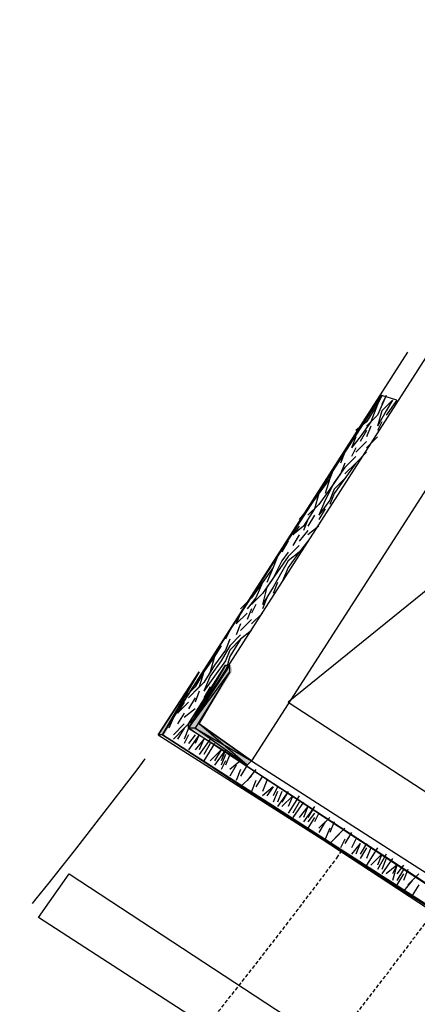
# Model space of a CAD drawing. Header units: millimetres. Extents: x 140304 to 319987, y -10756 to 142544.
# Tile 141 of 203: x 164289 to 164561, y 91038 to 91710. Entities that reach past the tile are written whole.
import ezdxf

# ---------------------------------------------------------------- set-up
doc = ezdxf.new("R2010")
doc.units = ezdxf.units.MM
doc.header["$LTSCALE"] = 10
doc.linetypes.add('( Hidden )', pattern=[0.375, 0.25, -0.125])
doc.layers.get('0').update_dxf_attribs({"linetype": 'CONTINUOUS'})
doc.layers.add('CT_BULKHEAD', color=7, linetype='( Hidden )', true_color=0x00c700)
doc.layers.add('CT_SIGNAGE', color=7, linetype='( Hidden )', true_color=0x0000e6)
doc.layers.add('H', color=7, linetype='CONTINUOUS', lineweight=53, true_color=0x0000d1)

msp = doc.modelspace()

# ---------------------------------------------------------------- hatches: boundary and pattern name
at = {"layer": 'H', "linetype": 'Continuous'}
for points in [[(164406.15, 91225.31), (164406.15, 91229.77), (164429.86, 91268.36), (164406.15, 91225.31)], [(164406.15, 91225.31), (164429.86, 91268.36), (164434.32, 91268.36), (164406.15, 91225.31)], [(164406.15, 91225.31), (164434.32, 91268.36), (164434.32, 91265.42), (164409.09, 91225.31), (164406.15, 91225.31)], [(164383.87, 91222.37), (164412.03, 91265.42), (164388.32, 91222.37), (164383.87, 91222.37)], [(164447.68, 91204.54), (164444.66, 91201.6), (164409.09, 91225.31), (164412.03, 91229.77), (164447.68, 91204.54)], [(164637.45, 91059.25), (164388.32, 91222.37), (164637.45, 91062.2), (164637.45, 91059.25)]]:
    msp.add_hatch(color=256, dxfattribs=at).paths.add_polyline_path(points)

# ---------------------------------------------------------------- linework, layer by layer
for points in [[(164404.64, 91226.83), (164714.64, 91710.29)], [(164404.64, 91226.83), (164714.64, 91710.29)], [(164753.15, 91679.18), (164447.68, 91204.54)], [(164859.93, 91557.51), (164472.82, 91244.65)], [(164386.81, 91222.37), (164554.47, 91483.36)], [(164386.81, 91222.37), (164536.64, 91453.76)], [(164539.58, 91453.76), (164533.7, 91440.39)], [(164536.64, 91453.76), (164533.7, 91447.79)], [(164539.58, 91453.76), (164536.64, 91447.79)], [(164546.98, 91450.73), (164536.64, 91453.76)], [(164533.7, 91447.79), (164526.22, 91435.93)], [(164533.7, 91447.79), (164529.24, 91435.93)], [(164544.04, 91450.73), (164536.64, 91443.33)], [(164546.98, 91450.73), (164539.58, 91440.39)], [(164544.04, 91450.73), (164539.58, 91443.33)], [(164533.7, 91440.39), (164526.22, 91432.99)], [(164539.58, 91443.33), (164533.7, 91432.99)], [(164536.64, 91443.33), (164533.7, 91432.99)], [(164526.22, 91435.93), (164518.82, 91429.96)], [(164529.24, 91435.93), (164521.84, 91425.59)], [(164536.64, 91435.93), (164533.7, 91429.96)], [(164526.22, 91429.96), (164521.84, 91422.57)], [(164529.24, 91432.99), (164526.22, 91425.59)], [(164521.84, 91425.59), (164515.87, 91418.11)], [(164518.82, 91425.59), (164515.87, 91418.11)], [(164526.22, 91422.57), (164518.82, 91415.17)], [(164533.7, 91425.59), (164526.22, 91418.11)], [(164511.42, 91415.17), (164508.48, 91407.77)], [(164518.82, 91418.11), (164515.87, 91412.22)], [(164526.22, 91415.17), (164518.82, 91407.77)], [(164511.42, 91407.77), (164508.48, 91400.37)], [(164518.82, 91412.22), (164511.42, 91404.82)], [(164518.82, 91407.77), (164511.42, 91397.34)], [(164518.82, 91407.77), (164511.42, 91400.37)], [(164504.02, 91404.82), (164501.08, 91397.34)], [(164508.48, 91400.37), (164501.08, 91389.94)], [(164511.42, 91404.82), (164504.02, 91394.4)], [(164501.08, 91397.34), (164493.59, 91387)], [(164501.08, 91397.34), (164498.05, 91387)], [(164504.02, 91394.4), (164498.05, 91382.54)], [(164511.42, 91397.34), (164504.02, 91387)], [(164511.42, 91397.34), (164504.02, 91389.94)], [(164493.59, 91387), (164486.19, 91376.57)], [(164493.59, 91387), (164490.65, 91376.57)], [(164501.08, 91389.94), (164493.59, 91379.6)], [(164504.02, 91389.94), (164501.08, 91382.54)], [(164504.02, 91387), (164501.08, 91379.6)], [(164501.08, 91382.54), (164493.59, 91372.2)], [(164498.05, 91382.54), (164493.59, 91372.2)], [(164486.19, 91376.57), (164480.31, 91369.17)], [(164490.65, 91376.57), (164483.25, 91364.72)], [(164493.59, 91379.6), (164486.19, 91372.2)], [(164498.05, 91376.57), (164493.59, 91369.17)], [(164486.19, 91369.17), (164483.25, 91361.77)], [(164490.65, 91372.2), (164486.19, 91364.72)], [(164483.25, 91364.72), (164475.85, 91358.83)], [(164480.31, 91364.72), (164475.85, 91358.83)], [(164486.19, 91361.77), (164480.31, 91354.38)], [(164493.59, 91364.72), (164486.19, 91358.83)], [(164472.82, 91354.38), (164468.45, 91346.98)], [(164480.31, 91358.83), (164475.85, 91351.43)], [(164486.19, 91354.38), (164480.31, 91346.98)], [(164472.82, 91346.98), (164468.45, 91341.01)], [(164480.31, 91351.43), (164472.82, 91343.95)], [(164480.31, 91346.98), (164472.82, 91336.55)], [(164480.31, 91346.98), (164472.82, 91341.01)], [(164465.43, 91343.95), (164462.48, 91336.55)], [(164468.45, 91341.01), (164462.48, 91329.15)], [(164472.82, 91343.95), (164465.43, 91333.61)], [(164472.82, 91341.01), (164468.45, 91333.61)], [(164462.48, 91336.55), (164455.08, 91326.21)], [(164462.48, 91336.55), (164458.03, 91326.21)], [(164465.43, 91333.61), (164458.03, 91323.18)], [(164468.45, 91333.61), (164462.48, 91323.18)], [(164472.82, 91336.55), (164468.45, 91326.21)], [(164455.08, 91326.21), (164447.68, 91315.78)], [(164455.08, 91326.21), (164450.63, 91315.78)], [(164462.48, 91329.15), (164455.08, 91318.81)], [(164465.43, 91326.21), (164462.48, 91318.81)], [(164462.48, 91323.18), (164455.08, 91311.33)], [(164458.03, 91323.18), (164455.08, 91311.33)], [(164447.68, 91315.78), (164440.2, 91308.38)], [(164450.63, 91315.78), (164444.66, 91308.38)], [(164455.08, 91318.81), (164447.68, 91311.33)], [(164458.03, 91315.78), (164455.08, 91308.38)], [(164447.68, 91308.38), (164444.66, 91300.98)], [(164450.63, 91311.33), (164447.68, 91305.44)], [(164444.66, 91305.44), (164437.26, 91298.04)], [(164440.2, 91305.44), (164437.26, 91298.04)], [(164447.68, 91300.98), (164440.2, 91293.59)], [(164455.08, 91305.44), (164447.68, 91298.04)], [(164432.8, 91293.59), (164429.86, 91287.62)], [(164440.2, 91298.04), (164437.26, 91290.56)], [(164447.68, 91293.59), (164440.2, 91287.62)], [(164432.8, 91287.62), (164429.86, 91280.22)], [(164440.2, 91290.56), (164432.8, 91283.16)], [(164440.2, 91287.62), (164432.8, 91275.76)], [(164440.2, 91287.62), (164432.8, 91280.22)], [(164426.92, 91283.16), (164422.46, 91275.76)], [(164429.86, 91280.22), (164422.46, 91269.79)], [(164432.8, 91283.16), (164426.92, 91272.82)], [(164432.8, 91280.22), (164429.86, 91272.82)], [(164422.46, 91275.76), (164415.06, 91265.42)], [(164422.46, 91275.76), (164419.43, 91265.42)], [(164426.92, 91272.82), (164419.43, 91262.39)], [(164429.86, 91272.82), (164422.46, 91262.39)], [(164432.8, 91275.76), (164429.86, 91265.42)], [(164429.86, 91269.79), (164404.64, 91229.77)], [(164404.64, 91229.77), (164429.86, 91269.79)], [(164404.64, 91229.77), (164429.86, 91269.79)], [(164429.86, 91269.79), (164404.64, 91229.77)], [(164429.86, 91269.79), (164404.64, 91229.77)], [(164404.64, 91229.77), (164429.86, 91269.79)], [(164429.86, 91269.79), (164404.64, 91229.77)], [(164404.64, 91229.77), (164429.86, 91269.79)], [(164404.64, 91229.77), (164429.86, 91269.79)], [(164429.86, 91269.79), (164404.64, 91229.77)], [(164429.86, 91269.79), (164404.64, 91229.77)], [(164404.64, 91229.77), (164429.86, 91269.79)], [(164429.86, 91269.79), (164404.64, 91229.77)], [(164404.64, 91229.77), (164429.86, 91269.79)], [(164404.64, 91229.77), (164429.86, 91269.79)], [(164429.86, 91269.79), (164404.64, 91226.83)], [(164429.86, 91269.79), (164404.64, 91226.83)], [(164404.64, 91226.83), (164429.86, 91269.79)], [(164404.64, 91226.83), (164429.86, 91269.79)], [(164429.86, 91269.79), (164404.64, 91226.83)], [(164429.86, 91269.79), (164404.64, 91226.83)], [(164404.64, 91226.83), (164429.86, 91269.79)], [(164429.86, 91269.79), (164404.64, 91226.83)], [(164404.64, 91226.83), (164429.86, 91269.79)], [(164404.64, 91226.83), (164432.8, 91269.79)], [(164432.8, 91269.79), (164404.64, 91226.83)], [(164432.8, 91269.79), (164404.64, 91226.83)], [(164404.64, 91226.83), (164432.8, 91269.79)], [(164432.8, 91269.79), (164404.64, 91226.83)], [(164404.64, 91226.83), (164432.8, 91269.79)], [(164404.64, 91226.83), (164432.8, 91269.79)], [(164432.8, 91269.79), (164404.64, 91226.83)], [(164432.8, 91269.79), (164404.64, 91226.83)], [(164404.64, 91226.83), (164432.8, 91269.79)], [(164432.8, 91269.79), (164404.64, 91226.83)], [(164404.64, 91226.83), (164429.86, 91269.79)], [(164432.8, 91269.79), (164404.64, 91226.83)], [(164429.86, 91269.79), (164404.64, 91229.77)], [(164422.46, 91269.79), (164415.06, 91257.94)], [(164429.86, 91269.79), (164429.86, 91269.79)], [(164429.86, 91269.79), (164429.86, 91269.79)], [(164429.86, 91269.79), (164429.86, 91269.79)], [(164429.86, 91269.79), (164429.86, 91269.79)], [(164429.86, 91269.79), (164429.86, 91269.79)], [(164429.86, 91269.79), (164429.86, 91269.79)], [(164429.86, 91269.79), (164429.86, 91269.79)], [(164429.86, 91269.79), (164429.86, 91269.79)], [(164429.86, 91269.79), (164432.8, 91269.79)], [(164432.8, 91269.79), (164432.8, 91269.79)], [(164432.8, 91269.79), (164432.8, 91269.79)], [(164432.8, 91269.79), (164432.8, 91269.79)], [(164432.8, 91265.42), (164432.8, 91269.79)], [(164412.03, 91265.42), (164383.87, 91222.37)], [(164383.87, 91222.37), (164412.03, 91265.42)], [(164383.87, 91222.37), (164412.03, 91265.42)], [(164412.03, 91265.42), (164383.87, 91222.37)], [(164412.03, 91265.42), (164386.81, 91222.37)], [(164386.81, 91222.37), (164412.03, 91265.42)], [(164404.64, 91226.83), (164432.8, 91265.42)], [(164404.64, 91226.83), (164432.8, 91265.42)], [(164415.06, 91265.42), (164409.09, 91254.99)], [(164432.8, 91265.42), (164409.09, 91226.83)], [(164415.06, 91265.42), (164412.03, 91254.99)], [(164412.03, 91265.42), (164412.03, 91265.42)], [(164412.03, 91229.77), (164432.8, 91265.42)], [(164422.46, 91262.39), (164415.06, 91252.05)], [(164419.43, 91262.39), (164415.06, 91252.05)], [(164426.92, 91265.42), (164422.46, 91257.94)], [(164409.09, 91254.99), (164401.69, 91247.59)], [(164412.03, 91254.99), (164404.64, 91247.59)], [(164415.06, 91257.94), (164409.09, 91252.05)], [(164412.03, 91252.05), (164409.09, 91244.65)], [(164419.43, 91254.99), (164415.06, 91247.59)], [(164409.09, 91247.59), (164404.64, 91240.19)], [(164404.64, 91244.65), (164397.24, 91237.17)], [(164401.69, 91244.65), (164397.24, 91237.17)], [(164409.09, 91240.19), (164401.69, 91234.22)], [(164415.06, 91244.65), (164409.09, 91237.17)], [(164472.82, 91244.65), (164604.83, 91158.64)], [(164394.29, 91234.22), (164391.27, 91226.83)], [(164401.69, 91237.17), (164397.24, 91229.77)], [(164409.09, 91234.22), (164401.69, 91226.83)], [(164401.69, 91229.77), (164394.29, 91222.37)], [(164401.69, 91226.83), (164394.29, 91219.43)], [(164401.69, 91226.83), (164397.24, 91219.43)], [(164404.64, 91226.83), (164401.69, 91219.43)], [(164404.64, 91226.83), (164404.64, 91229.77)], [(164633, 91076.99), (164404.64, 91226.83)], [(164618.2, 91087.42), (164404.64, 91226.83)], [(164409.09, 91226.83), (164404.64, 91226.83)], [(164404.64, 91226.83), (164444.66, 91201.6)], [(164409.09, 91226.83), (164447.68, 91204.54)], [(164444.66, 91201.6), (164409.09, 91226.83)], [(164412.03, 91229.77), (164447.68, 91204.54)], [(164447.68, 91204.54), (164412.03, 91229.77)], [(164444.66, 91201.6), (164412.03, 91229.77)], [(164386.81, 91222.37), (164383.87, 91222.37)], [(164383.87, 91222.37), (164640.48, 91059.25)], [(164636.03, 91062.2), (164386.81, 91222.37)], [(164386.81, 91222.37), (164636.03, 91062.2)], [(164386.81, 91222.37), (164636.03, 91062.2)], [(164636.03, 91059.25), (164386.81, 91222.37)], [(164636.03, 91062.2), (164386.81, 91222.37)], [(164636.03, 91062.2), (164386.81, 91222.37)], [(164404.64, 91222.37), (164401.69, 91216.4)], [(164404.64, 91222.37), (164401.69, 91216.4)], [(164412.03, 91222.37), (164404.64, 91212.03)], [(164409.09, 91222.37), (164404.64, 91216.4)], [(164412.03, 91222.37), (164409.09, 91216.4)], [(164415.06, 91219.43), (164409.09, 91212.03)], [(164419.43, 91219.43), (164412.03, 91209)], [(164415.06, 91219.43), (164412.03, 91212.03)], [(164422.46, 91216.4), (164415.06, 91204.54)], [(164419.43, 91216.4), (164415.06, 91209)], [(164419.43, 91216.4), (164415.06, 91209)], [(164426.92, 91212.03), (164419.43, 91204.54)], [(164429.86, 91212.03), (164422.46, 91201.6)], [(164426.92, 91212.03), (164422.46, 91204.54)], [(164429.86, 91212.03), (164426.92, 91204.54)], [(164429.86, 91209), (164426.92, 91201.6)], [(164432.8, 91209), (164429.86, 91201.6)], [(164429.86, 91204.54), (164426.92, 91198.66)], [(164440.2, 91204.54), (164432.8, 91198.66)], [(164437.26, 91201.6), (164432.8, 91194.2)], [(164440.2, 91198.66), (164437.26, 91191.26)], [(164444.66, 91201.6), (164440.2, 91194.2)], [(164447.68, 91204.54), (164444.66, 91201.6)], [(164450.63, 91198.66), (164444.66, 91191.26)], [(164447.68, 91204.54), (164579.61, 91120.04)], [(164447.68, 91194.2), (164440.2, 91186.8)], [(164455.08, 91194.2), (164450.63, 91186.8)], [(164450.63, 91191.26), (164447.68, 91183.78)], [(164458.03, 91191.26), (164455.08, 91183.78)], [(164462.48, 91186.8), (164455.08, 91180.83)], [(164462.48, 91186.8), (164458.03, 91180.83)], [(164465.43, 91186.8), (164462.48, 91180.83)], [(164465.43, 91183.78), (164462.48, 91176.38)], [(164465.43, 91183.78), (164462.48, 91176.38)], [(164472.82, 91183.78), (164465.43, 91173.43)], [(164468.45, 91183.78), (164465.43, 91176.38)], [(164472.82, 91183.78), (164468.45, 91176.38)], [(164475.85, 91180.83), (164468.45, 91173.43)], [(164480.31, 91180.83), (164472.82, 91168.98)], [(164475.85, 91180.83), (164472.82, 91173.43)], [(164483.25, 91176.38), (164475.85, 91166.03)], [(164480.31, 91176.38), (164475.85, 91168.98)], [(164480.31, 91176.38), (164475.85, 91168.98)], [(164486.19, 91173.43), (164480.31, 91166.03)], [(164490.65, 91173.43), (164483.25, 91163.01)], [(164486.19, 91173.43), (164483.25, 91166.03)], [(164490.65, 91173.43), (164486.19, 91166.03)], [(164490.65, 91168.98), (164486.19, 91163.01)], [(164490.65, 91166.03), (164486.19, 91158.64)], [(164493.59, 91168.98), (164490.65, 91163.01)], [(164501.08, 91166.03), (164493.59, 91158.64)], [(164498.05, 91163.01), (164493.59, 91155.61)], [(164501.08, 91158.64), (164498.05, 91151.15)], [(164504.02, 91163.01), (164501.08, 91155.61)], [(164511.42, 91158.64), (164504.02, 91151.15)], [(164508.48, 91155.61), (164501.08, 91148.21)], [(164515.87, 91155.61), (164511.42, 91148.21)], [(164511.42, 91151.15), (164508.48, 91145.27)], [(164518.82, 91151.15), (164515.87, 91145.27)], [(164521.84, 91148.21), (164515.87, 91140.81)], [(164521.84, 91148.21), (164518.82, 91140.81)], [(164526.22, 91148.21), (164521.84, 91140.81)], [(164526.22, 91145.27), (164521.84, 91137.87)], [(164526.22, 91145.27), (164521.84, 91137.87)], [(164533.7, 91145.27), (164526.22, 91133.41)], [(164529.24, 91145.27), (164526.22, 91137.87)], [(164533.7, 91145.27), (164529.24, 91137.87)], [(164536.64, 91140.81), (164529.24, 91133.41)], [(164539.58, 91140.81), (164533.7, 91130.38)], [(164536.64, 91140.81), (164533.7, 91133.41)], [(164544.04, 91137.87), (164536.64, 91127.44)], [(164539.58, 91137.87), (164536.64, 91130.38)], [(164539.58, 91137.87), (164536.64, 91130.38)], [(164546.98, 91133.41), (164539.58, 91127.44)], [(164546.98, 91133.41), (164544.04, 91122.99)], [(164546.98, 91133.41), (164544.04, 91127.44)], [(164551.44, 91133.41), (164546.98, 91127.44)], [(164302.31, 91097.76), (164323.08, 91127.44)], [(164323.08, 91127.44), (164796.2, 90817.52)], [(164551.44, 91130.38), (164546.98, 91122.99)], [(164551.44, 91127.44), (164546.98, 91120.04)], [(164554.47, 91130.38), (164551.44, 91122.99)], [(164561.87, 91127.44), (164554.47, 91120.04)], [(164557.41, 91122.99), (164551.44, 91115.59)], [(164561.87, 91120.04), (164557.41, 91112.64)], [(164806.54, 90771.53), (164302.31, 91097.76)]]:
    msp.add_lwpolyline(points)
at = {"layer": 'CT_BULKHEAD', "ltscale": 50}
for points in [[(161955.3, 88987.04), (163778.32, 90568.1, 0.053248), (164386.34, 91220.83, 0.053248)], [(162151.86, 88760.4), (163974.88, 90341.47, 0.053848), (164632.77, 91049.42), (164639.53, 91059.86)]]:
    msp.add_lwpolyline(points, format="xyb", dxfattribs=at)
at = {"layer": 'CT_SIGNAGE'}
for points in [[(162049.93, 88876.81), (163872.94, 90457.88, 0.053561), (164505.94, 91138.26), (164508.73, 91142.57)], [(162099.07, 88820.15), (163922.08, 90401.22, 0.053706), (164567.52, 91095.38), (164571.69, 91101.82)]]:
    msp.add_lwpolyline(points, format="xyb", dxfattribs=at)

doc.saveas('drawing.dxf')
